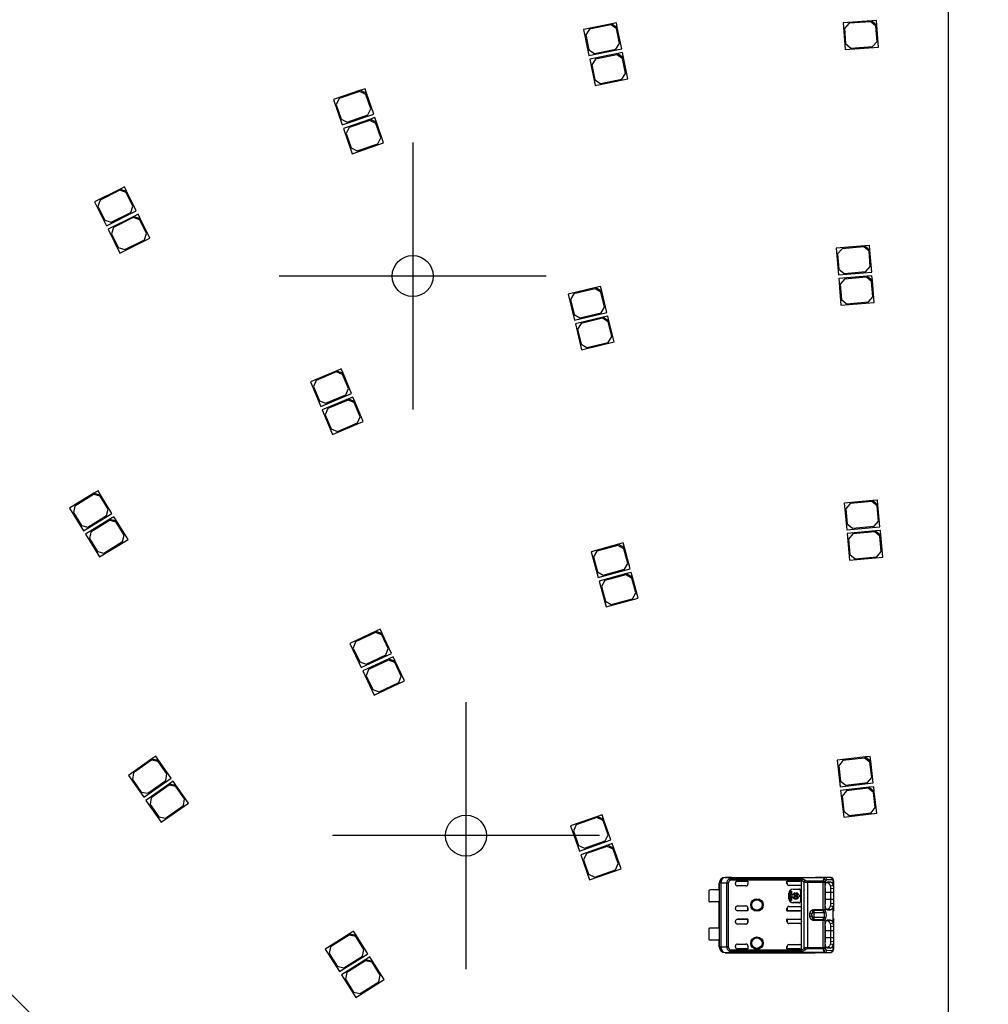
# Model space of a CAD drawing. Header units: millimetres. Extents: x 10 to 580, y 10 to 410.
# Tile 11 of 24: x 269 to 320, y 192 to 244. Entities that reach past the tile are written whole.
import ezdxf
from ezdxf.lldxf.tags import DXFTag

# ---------------------------------------------------------------- set-up
doc = ezdxf.new("R2010")
doc.units = ezdxf.units.MM
doc.layers.add('Default', color=7, linetype='Continuous')
doc.layers.add('RDLED_1-4_800MM_', color=7, linetype='Continuous')
tags = doc.linetypes.add('CENTER2', pattern=[28.575, 19.05, -3.175, 3.175, -3.175]).pattern_tags.tags
tags[10:11] = [DXFTag(74, 4), DXFTag(75, 0), DXFTag(340, '0'), DXFTag(46, 0.0), DXFTag(50, 0.0), DXFTag(44, 0.0), DXFTag(45, 0.0)]
tags[8:9] = [DXFTag(74, 4), DXFTag(75, 0), DXFTag(340, '0'), DXFTag(46, 0.0), DXFTag(50, 0.0), DXFTag(44, 0.0), DXFTag(45, 0.0)]
tags[6:7] = [DXFTag(74, 4), DXFTag(75, 0), DXFTag(340, '0'), DXFTag(46, 0.0), DXFTag(50, 0.0), DXFTag(44, 0.0), DXFTag(45, 0.0)]
tags[4:5] = [DXFTag(74, 4), DXFTag(75, 0), DXFTag(340, '0'), DXFTag(46, 0.0), DXFTag(50, 0.0), DXFTag(44, 0.0), DXFTag(45, 0.0)]

# ---------------------------------------------------------------- blocks, each defined once
blk = doc.blocks.new('SEANNOT_GROUP1')
at = {"layer": 'Default', "color": 7, "linetype": 'CENTER2'}
blk.add_line((175.75, 285.551), (319.609, 141.693), dxfattribs=at)
blk = doc.blocks.new('SEANNOT_GROUP16')
at = {"layer": 'Default', "color": 7, "linetype": 'CENTER2'}
for p, q in [((292.215, 208.266), (292.215, 194.266)), ((299.215, 201.266), (285.215, 201.266))]:
    blk.add_line(p, q, dxfattribs=at)
blk = doc.blocks.new('SEANNOT_GROUP17')
at = {"layer": 'Default', "color": 7, "linetype": 'CENTER2'}
for p, q in [((289.42, 237.611), (289.42, 223.611)), ((296.42, 230.611), (282.42, 230.611))]:
    blk.add_line(p, q, dxfattribs=at)
blk = doc.blocks.new('SE')
at = {"layer": 'RDLED_1-4_800MM_', "color": 7, "linetype": 'Continuous'}
for p, q in [((317.5, 340.516), (317.5, 145.052)), ((299.856, 243.844), (298.386, 243.546)), ((299.817, 243.785), (298.69, 243.556)), ((300.112, 243.589), (299.817, 243.785)), ((300.102, 243.893), (299.856, 243.844)), ((299.856, 243.844), (300.151, 243.648)), ((300.151, 243.648), (300.102, 243.893)), ((313.496, 243.998), (312, 243.894)), ((312, 243.894), (312.097, 242.497)), ((312.303, 243.865), (312.071, 243.598)), ((313.45, 243.944), (312.303, 243.865)), ((313.717, 243.712), (313.45, 243.944)), ((313.746, 244.015), (313.496, 243.998)), ((313.496, 243.998), (313.763, 243.766)), ((313.772, 242.914), (313.717, 243.712)), ((313.763, 243.766), (313.746, 244.015)), ((313.843, 242.618), (313.763, 243.766)), ((298.386, 243.546), (298.664, 242.174)), ((298.69, 243.556), (298.495, 243.262)), ((298.495, 243.262), (298.654, 242.478)), ((300.271, 242.805), (300.112, 243.589)), ((300.38, 242.521), (300.151, 243.648)), ((312.071, 243.598), (312.126, 242.8)), ((300.076, 242.511), (300.271, 242.805)), ((312.126, 242.8), (312.393, 242.568)), ((313.54, 242.647), (313.772, 242.914)), ((298.654, 242.478), (298.949, 242.282)), ((298.664, 242.174), (300.38, 242.521)), ((300.174, 242.276), (298.704, 241.978)), ((298.949, 242.282), (300.076, 242.511)), ((300.135, 242.217), (299.008, 241.988)), ((300.43, 242.021), (300.135, 242.217)), ((300.419, 242.325), (300.174, 242.276)), ((300.174, 242.276), (300.469, 242.08)), ((300.469, 242.08), (300.419, 242.325)), ((312.097, 242.497), (313.843, 242.618)), ((312.393, 242.568), (313.54, 242.647)), ((298.704, 241.978), (298.982, 240.605)), ((299.008, 241.988), (298.813, 241.693)), ((298.813, 241.693), (298.972, 240.909)), ((300.589, 241.237), (300.43, 242.021)), ((300.697, 240.953), (300.469, 242.08)), ((300.393, 240.942), (300.589, 241.237)), ((298.972, 240.909), (299.266, 240.714)), ((298.982, 240.605), (300.697, 240.953)), ((299.266, 240.714), (300.393, 240.942)), ((286.684, 240.351), (285.265, 239.864)), ((286.653, 240.287), (285.565, 239.914)), ((286.971, 240.132), (286.653, 240.287)), ((286.921, 240.432), (286.684, 240.351)), ((286.684, 240.351), (287.002, 240.195)), ((287.002, 240.195), (286.921, 240.432)), ((287.23, 239.375), (286.971, 240.132)), ((287.375, 239.107), (287.002, 240.195)), ((285.265, 239.864), (285.72, 238.54)), ((285.565, 239.914), (285.41, 239.596)), ((285.41, 239.596), (285.669, 238.84)), ((285.72, 238.54), (287.375, 239.107)), ((287.075, 239.057), (287.23, 239.375)), ((285.669, 238.84), (285.987, 238.684)), ((287.203, 238.837), (285.784, 238.35)), ((285.987, 238.684), (287.075, 239.057)), ((287.172, 238.774), (286.084, 238.4)), ((287.49, 238.618), (287.172, 238.774)), ((287.44, 238.918), (287.203, 238.837)), ((287.203, 238.837), (287.521, 238.682)), ((287.521, 238.682), (287.44, 238.918)), ((287.749, 237.861), (287.49, 238.618)), ((287.894, 237.594), (287.521, 238.682)), ((285.784, 238.35), (286.239, 237.026)), ((286.084, 238.4), (285.929, 238.083)), ((285.929, 238.083), (286.189, 237.326)), ((286.239, 237.026), (287.894, 237.594)), ((286.506, 237.171), (287.594, 237.544)), ((287.594, 237.544), (287.749, 237.861)), ((286.189, 237.326), (286.506, 237.171)), ((274.078, 235.173), (272.735, 234.506)), ((274.056, 235.106), (273.026, 234.594)), ((274.391, 234.993), (274.056, 235.106)), ((274.302, 235.284), (274.078, 235.173)), ((274.078, 235.173), (274.413, 235.06)), ((274.413, 235.06), (274.302, 235.284)), ((274.747, 234.277), (274.391, 234.993)), ((274.925, 234.03), (274.413, 235.06)), ((272.735, 234.506), (273.358, 233.252)), ((273.026, 234.594), (272.913, 234.259)), ((272.913, 234.259), (273.269, 233.543)), ((273.358, 233.252), (274.925, 234.03)), ((273.604, 233.43), (274.634, 233.942)), ((274.634, 233.942), (274.747, 234.277)), ((273.269, 233.543), (273.604, 233.43)), ((274.79, 233.74), (273.447, 233.073)), ((274.767, 233.673), (273.737, 233.161)), ((275.103, 233.56), (274.767, 233.673)), ((275.014, 233.851), (274.79, 233.74)), ((274.79, 233.74), (275.125, 233.627)), ((275.125, 233.627), (275.014, 233.851)), ((275.458, 232.844), (275.103, 233.56)), ((275.637, 232.597), (275.125, 233.627)), ((273.447, 233.073), (274.069, 231.819)), ((273.737, 233.161), (273.625, 232.826)), ((273.625, 232.826), (273.981, 232.11)), ((274.069, 231.819), (275.637, 232.597)), ((274.316, 231.997), (275.346, 232.509)), ((275.346, 232.509), (275.458, 232.844)), ((273.981, 232.11), (274.316, 231.997)), ((313.128, 232.194), (311.633, 232.071)), ((311.633, 232.071), (311.748, 230.676)), ((311.936, 232.046), (311.707, 231.776)), ((313.082, 232.14), (311.936, 232.046)), ((313.352, 231.912), (313.082, 232.14)), ((313.377, 232.215), (313.128, 232.194)), ((313.128, 232.194), (313.397, 231.966)), ((313.417, 231.114), (313.352, 231.912)), ((313.397, 231.966), (313.377, 232.215)), ((313.492, 230.82), (313.397, 231.966)), ((311.707, 231.776), (311.773, 230.979)), ((311.748, 230.676), (313.492, 230.82)), ((311.773, 230.979), (312.043, 230.75)), ((312.043, 230.75), (313.189, 230.845)), ((313.189, 230.845), (313.417, 231.114)), ((313.259, 230.6), (311.764, 230.476)), ((311.764, 230.476), (311.879, 229.081)), ((312.067, 230.451), (311.839, 230.181)), ((313.213, 230.546), (312.067, 230.451)), ((313.483, 230.317), (313.213, 230.546)), ((313.508, 230.62), (313.259, 230.6)), ((313.259, 230.6), (313.529, 230.371)), ((313.549, 229.52), (313.483, 230.317)), ((313.529, 230.371), (313.508, 230.62)), ((313.623, 229.225), (313.529, 230.371)), ((299.029, 230.008), (297.571, 229.653)), ((298.992, 229.948), (297.875, 229.676)), ((299.294, 229.764), (298.992, 229.948)), ((299.272, 230.068), (299.029, 230.008)), ((299.029, 230.008), (299.331, 229.825)), ((299.331, 229.825), (299.272, 230.068)), ((299.603, 228.707), (299.331, 229.825)), ((311.839, 230.181), (311.905, 229.384)), ((297.571, 229.653), (297.903, 228.293)), ((297.875, 229.676), (297.691, 229.374)), ((297.691, 229.374), (297.88, 228.596)), ((299.483, 228.987), (299.294, 229.764)), ((311.905, 229.384), (312.174, 229.156)), ((313.32, 229.25), (313.549, 229.52)), ((299.3, 228.685), (299.483, 228.987)), ((311.879, 229.081), (313.623, 229.225)), ((312.174, 229.156), (313.32, 229.25)), ((297.88, 228.596), (298.182, 228.413)), ((297.903, 228.293), (299.603, 228.707)), ((299.408, 228.454), (297.95, 228.099)), ((298.182, 228.413), (299.3, 228.685)), ((299.371, 228.394), (298.253, 228.121)), ((299.673, 228.21), (299.371, 228.394)), ((299.65, 228.513), (299.408, 228.454)), ((299.408, 228.454), (299.71, 228.27)), ((299.71, 228.27), (299.65, 228.513)), ((299.982, 227.153), (299.71, 228.27)), ((297.95, 228.099), (298.282, 226.739)), ((298.253, 228.121), (298.07, 227.819)), ((298.07, 227.819), (298.259, 227.042)), ((299.862, 227.433), (299.673, 228.21)), ((299.679, 227.131), (299.862, 227.433)), ((298.259, 227.042), (298.561, 226.858)), ((298.282, 226.739), (299.982, 227.153)), ((298.561, 226.858), (299.679, 227.131)), ((285.441, 225.648), (284.057, 225.07)), ((285.672, 225.745), (285.441, 225.648)), ((285.441, 225.648), (285.768, 225.514)), ((285.768, 225.514), (285.672, 225.745)), ((284.353, 225.14), (284.219, 224.813)), ((285.414, 225.583), (284.353, 225.14)), ((285.741, 225.449), (285.414, 225.583)), ((286.05, 224.711), (285.741, 225.449)), ((286.211, 224.453), (285.768, 225.514)), ((284.057, 225.07), (284.597, 223.778)), ((284.219, 224.813), (284.527, 224.075)), ((285.915, 224.384), (286.05, 224.711)), ((284.597, 223.778), (286.211, 224.453)), ((286.058, 224.172), (284.674, 223.594)), ((284.854, 223.94), (285.915, 224.384)), ((286.031, 224.107), (284.97, 223.663)), ((286.358, 223.972), (286.031, 224.107)), ((286.289, 224.268), (286.058, 224.172)), ((286.058, 224.172), (286.385, 224.038)), ((286.385, 224.038), (286.289, 224.268)), ((284.527, 224.075), (284.854, 223.94)), ((284.674, 223.594), (285.213, 222.302)), ((284.97, 223.663), (284.836, 223.336)), ((286.666, 223.234), (286.358, 223.972)), ((286.828, 222.977), (286.385, 224.038)), ((284.836, 223.336), (285.144, 222.598)), ((286.532, 222.907), (286.666, 223.234)), ((285.144, 222.598), (285.471, 222.464)), ((285.213, 222.302), (286.828, 222.977)), ((285.471, 222.464), (286.532, 222.907)), ((272.703, 219.223), (271.426, 218.436)), ((272.686, 219.154), (271.707, 218.55)), ((273.03, 219.072), (272.686, 219.154)), ((272.916, 219.354), (272.703, 219.223)), ((272.703, 219.223), (273.047, 219.141)), ((273.047, 219.141), (272.916, 219.354)), ((273.45, 218.391), (273.03, 219.072)), ((273.65, 218.162), (273.047, 219.141)), ((271.426, 218.436), (272.16, 217.244)), ((271.707, 218.55), (271.626, 218.206)), ((313.551, 218.836), (312.057, 218.7)), ((312.057, 218.7), (312.185, 217.306)), ((312.361, 218.677), (312.135, 218.406)), ((313.506, 218.782), (312.361, 218.677)), ((313.778, 218.556), (313.506, 218.782)), ((313.8, 218.859), (313.551, 218.836)), ((313.551, 218.836), (313.823, 218.61)), ((313.85, 217.759), (313.778, 218.556)), ((313.823, 218.61), (313.8, 218.859)), ((313.927, 217.465), (313.823, 218.61)), ((271.626, 218.206), (272.046, 217.525)), ((272.16, 217.244), (273.65, 218.162)), ((272.39, 217.444), (273.369, 218.047)), ((273.369, 218.047), (273.45, 218.391)), ((273.755, 217.992), (273.542, 217.861)), ((273.886, 217.779), (273.755, 217.992)), ((312.135, 218.406), (312.207, 217.609)), ((272.046, 217.525), (272.39, 217.444)), ((273.542, 217.861), (272.265, 217.074)), ((273.526, 217.792), (272.547, 217.188)), ((273.87, 217.71), (273.526, 217.792)), ((273.542, 217.861), (273.886, 217.779)), ((274.29, 217.029), (273.87, 217.71)), ((274.49, 216.8), (273.886, 217.779)), ((312.185, 217.306), (313.927, 217.465)), ((312.207, 217.609), (312.479, 217.383)), ((312.479, 217.383), (313.624, 217.487)), ((313.624, 217.487), (313.85, 217.759)), ((272.265, 217.074), (273, 215.882)), ((272.547, 217.188), (272.465, 216.844)), ((274.208, 216.685), (274.29, 217.029)), ((313.697, 217.243), (312.203, 217.107)), ((312.203, 217.107), (312.33, 215.712)), ((312.506, 217.084), (312.28, 216.812)), ((313.651, 217.189), (312.506, 217.084)), ((313.923, 216.962), (313.651, 217.189)), ((313.946, 217.266), (313.697, 217.243)), ((313.697, 217.243), (313.968, 217.017)), ((313.996, 216.166), (313.923, 216.962)), ((313.968, 217.017), (313.946, 217.266)), ((314.073, 215.871), (313.968, 217.017)), ((272.465, 216.844), (272.885, 216.163)), ((273, 215.882), (274.49, 216.8)), ((273.229, 216.082), (274.208, 216.685)), ((300.222, 216.548), (298.774, 216.155)), ((300.187, 216.487), (299.077, 216.186)), ((300.494, 216.311), (300.187, 216.487)), ((300.463, 216.614), (300.222, 216.548)), ((300.222, 216.548), (300.529, 216.372)), ((300.529, 216.372), (300.463, 216.614)), ((300.83, 215.263), (300.529, 216.372)), ((312.28, 216.812), (312.353, 216.016)), ((272.885, 216.163), (273.229, 216.082)), ((298.774, 216.155), (299.141, 214.804)), ((299.077, 216.186), (298.901, 215.879)), ((298.901, 215.879), (299.111, 215.107)), ((300.703, 215.539), (300.494, 216.311)), ((312.33, 215.712), (314.073, 215.871)), ((312.353, 216.016), (312.624, 215.789)), ((312.624, 215.789), (313.77, 215.894)), ((313.77, 215.894), (313.996, 216.166)), ((300.527, 215.232), (300.703, 215.539)), ((299.111, 215.107), (299.418, 214.931)), ((299.141, 214.804), (300.83, 215.263)), ((300.641, 215.004), (299.194, 214.611)), ((299.418, 214.931), (300.527, 215.232)), ((300.606, 214.943), (299.496, 214.642)), ((300.913, 214.767), (300.606, 214.943)), ((300.882, 215.07), (300.641, 215.004)), ((300.641, 215.004), (300.948, 214.828)), ((300.948, 214.828), (300.882, 215.07)), ((301.249, 213.718), (300.948, 214.828)), ((299.194, 214.611), (299.56, 213.26)), ((299.496, 214.642), (299.32, 214.335)), ((299.32, 214.335), (299.53, 213.563)), ((301.122, 213.995), (300.913, 214.767)), ((300.947, 213.688), (301.122, 213.995)), ((299.53, 213.563), (299.837, 213.387)), ((299.56, 213.26), (301.249, 213.718)), ((299.837, 213.387), (300.947, 213.688)), ((287.489, 211.986), (286.131, 211.348)), ((287.465, 211.919), (286.424, 211.43)), ((287.797, 211.799), (287.465, 211.919)), ((287.715, 212.092), (287.489, 211.986)), ((287.489, 211.986), (287.821, 211.866)), ((287.821, 211.866), (287.715, 212.092)), ((288.137, 211.075), (287.797, 211.799)), ((288.31, 210.825), (287.821, 211.866)), ((286.131, 211.348), (286.726, 210.081)), ((286.424, 211.43), (286.304, 211.098)), ((286.304, 211.098), (286.644, 210.374)), ((286.726, 210.081), (288.31, 210.825)), ((286.976, 210.254), (288.017, 210.743)), ((288.017, 210.743), (288.137, 211.075)), ((286.644, 210.374), (286.976, 210.254)), ((288.169, 210.537), (286.811, 209.9)), ((288.145, 210.471), (287.104, 209.982)), ((288.477, 210.351), (288.145, 210.471)), ((288.395, 210.644), (288.169, 210.537)), ((288.169, 210.537), (288.501, 210.417)), ((288.501, 210.417), (288.395, 210.644)), ((288.818, 209.627), (288.477, 210.351)), ((288.99, 209.377), (288.501, 210.417)), ((286.811, 209.9), (287.406, 208.633)), ((287.104, 209.982), (286.984, 209.649)), ((286.984, 209.649), (287.324, 208.925)), ((287.406, 208.633), (288.99, 209.377)), ((287.657, 208.805), (288.698, 209.294)), ((288.698, 209.294), (288.818, 209.627)), ((287.324, 208.925), (287.657, 208.805)), ((275.737, 205.286), (274.51, 204.423)), ((275.725, 205.216), (274.784, 204.555)), ((276.073, 205.156), (275.725, 205.216)), ((275.941, 205.43), (275.737, 205.286)), ((275.737, 205.286), (276.085, 205.225)), ((276.085, 205.225), (275.941, 205.43)), ((276.533, 204.502), (276.073, 205.156)), ((276.747, 204.285), (276.085, 205.225)), ((313.167, 205.391), (311.677, 205.218)), ((311.677, 205.218), (311.839, 203.827)), ((311.981, 205.203), (311.761, 204.926)), ((313.123, 205.336), (311.981, 205.203)), ((313.4, 205.116), (313.123, 205.336)), ((313.415, 205.42), (313.167, 205.391)), ((313.167, 205.391), (313.444, 205.172)), ((313.493, 204.322), (313.4, 205.116)), ((313.444, 205.172), (313.415, 205.42)), ((313.577, 204.03), (313.444, 205.172)), ((274.784, 204.555), (274.724, 204.206)), ((276.473, 204.153), (276.533, 204.502)), ((311.761, 204.926), (311.854, 204.131)), ((274.51, 204.423), (275.316, 203.278)), ((274.724, 204.206), (275.184, 203.552)), ((275.316, 203.278), (276.747, 204.285)), ((276.658, 203.978), (275.431, 203.114)), ((275.532, 203.491), (276.473, 204.153)), ((276.862, 204.121), (276.658, 203.978)), ((276.658, 203.978), (277.006, 203.917)), ((277.006, 203.917), (276.862, 204.121)), ((311.839, 203.827), (313.577, 204.03)), ((311.854, 204.131), (312.131, 203.912)), ((312.131, 203.912), (313.273, 204.045)), ((313.273, 204.045), (313.493, 204.322)), ((275.184, 203.552), (275.532, 203.491)), ((276.646, 203.908), (275.705, 203.246)), ((276.994, 203.847), (276.646, 203.908)), ((277.454, 203.193), (276.994, 203.847)), ((277.668, 202.977), (277.006, 203.917)), ((313.352, 203.802), (311.862, 203.629)), ((311.862, 203.629), (312.024, 202.238)), ((312.166, 203.614), (311.946, 203.336)), ((313.308, 203.747), (312.166, 203.614)), ((313.585, 203.527), (313.308, 203.747)), ((313.6, 203.831), (313.352, 203.802)), ((313.352, 203.802), (313.629, 203.583)), ((313.678, 202.733), (313.585, 203.527)), ((313.629, 203.583), (313.6, 203.831)), ((313.762, 202.44), (313.629, 203.583)), ((275.431, 203.114), (276.237, 201.969)), ((275.705, 203.246), (275.644, 202.898)), ((276.237, 201.969), (277.668, 202.977)), ((277.394, 202.845), (277.454, 203.193)), ((311.946, 203.336), (312.039, 202.542)), ((275.644, 202.898), (276.105, 202.244)), ((276.453, 202.183), (277.394, 202.845)), ((312.024, 202.238), (313.762, 202.44)), ((312.039, 202.542), (312.316, 202.322)), ((312.316, 202.322), (313.458, 202.455)), ((313.458, 202.455), (313.678, 202.733)), ((276.105, 202.244), (276.453, 202.183)), ((299.114, 202.277), (297.7, 201.777)), ((299.084, 202.213), (297.999, 201.83)), ((299.403, 202.061), (299.084, 202.213)), ((299.35, 202.36), (299.114, 202.277)), ((299.114, 202.277), (299.433, 202.124)), ((299.433, 202.124), (299.35, 202.36)), ((299.669, 201.306), (299.403, 202.061)), ((299.816, 201.04), (299.433, 202.124)), ((297.7, 201.777), (298.166, 200.457)), ((297.999, 201.83), (297.847, 201.511)), ((297.847, 201.511), (298.113, 200.756)), ((298.166, 200.457), (299.816, 201.04)), ((298.432, 200.604), (299.517, 200.987)), ((299.517, 200.987), (299.669, 201.306)), ((298.113, 200.756), (298.432, 200.604)), ((299.647, 200.768), (298.233, 200.268)), ((299.617, 200.704), (298.532, 200.321)), ((299.936, 200.552), (299.617, 200.704)), ((299.883, 200.851), (299.647, 200.768)), ((299.647, 200.768), (299.966, 200.616)), ((299.966, 200.616), (299.883, 200.851)), ((300.202, 199.798), (299.936, 200.552)), ((300.349, 199.531), (299.966, 200.616)), ((298.233, 200.268), (298.699, 198.948)), ((298.532, 200.321), (298.38, 200.002)), ((298.38, 200.002), (298.647, 199.248)), ((298.699, 198.948), (300.349, 199.531)), ((298.966, 199.095), (300.05, 199.479)), ((300.05, 199.479), (300.202, 199.798)), ((298.647, 199.248), (298.966, 199.095)), ((305.8, 199.079), (310.525, 199.079)), ((305.8, 199.079), (305.808, 199.071)), ((306.144, 199.067), (305.808, 199.071)), ((306.037, 199.015), (306.08, 198.932)), ((306.08, 199.022), (309.846, 199.022)), ((306.08, 199.022), (306.08, 198.932)), ((309.817, 198.932), (306.08, 198.932)), ((306.142, 199.065), (311.038, 199.065)), ((306.144, 199.067), (311.038, 199.067)), ((306.45, 198.882), (307, 198.882)), ((306.45, 198.882), (306.45, 198.881)), ((306.996, 198.881), (306.45, 198.881)), ((306.996, 198.881), (307, 198.882)), ((306.996, 198.881), (306.996, 198.729)), ((307, 198.882), (307, 198.729)), ((309.05, 198.759), (309.05, 198.882)), ((309.05, 198.882), (309.716, 198.882)), ((309.053, 198.881), (309.05, 198.882)), ((309.716, 198.881), (309.053, 198.881)), ((309.053, 198.755), (309.053, 198.881)), ((309.716, 198.881), (309.716, 198.882)), ((309.816, 198.923), (309.817, 198.932)), ((309.816, 198.782), (309.816, 198.923)), ((309.816, 198.923), (309.958, 198.851)), ((309.846, 199.022), (310.015, 198.921)), ((309.958, 195.357), (309.958, 198.851)), ((310.948, 198.875), (310.128, 198.875)), ((310.128, 198.875), (310.128, 198.812)), ((310.128, 198.812), (310.128, 195.396)), ((310.948, 198.812), (310.128, 198.812)), ((310.525, 199.074), (310.525, 199.079)), ((310.525, 199.074), (310.528, 199.074)), ((311.329, 199.074), (310.525, 199.074)), ((310.948, 198.875), (310.985, 198.988)), ((310.948, 198.812), (310.948, 198.875)), ((310.948, 197.396), (310.948, 198.812)), ((311.042, 198.812), (310.948, 198.812)), ((310.985, 198.987), (311.038, 199.065)), ((311.329, 199.074), (311.038, 199.067)), ((311.038, 199.065), (311.038, 199.067)), ((311.042, 198.812), (311.079, 198.904)), ((311.042, 198.812), (311.042, 197.396)), ((311.079, 198.904), (311.132, 198.967)), ((311.132, 198.967), (311.423, 198.974)), ((311.328, 198.835), (311.163, 198.834)), ((311.186, 198.785), (311.328, 198.835)), ((311.329, 199.074), (311.376, 199.049)), ((311.47, 198.676), (311.47, 198.954)), ((311.5, 198.499), (311.5, 198.876)), ((304.95, 198.392), (304.95, 197.817)), ((305.501, 198.417), (305.025, 198.417)), ((305.5, 198.417), (305.5, 198.779)), ((305.507, 198.779), (305.5, 198.779)), ((305.501, 198.417), (305.501, 197.792)), ((305.507, 198.772), (305.507, 198.779)), ((305.507, 198.772), (305.508, 198.771)), ((305.578, 198.771), (305.508, 198.771)), ((305.508, 195.437), (305.508, 198.771)), ((305.889, 198.768), (305.578, 198.77)), ((305.578, 198.77), (305.578, 195.438)), ((305.889, 195.44), (305.889, 198.768)), ((305.966, 198.767), (305.966, 195.441)), ((306.35, 198.729), (306.35, 198.782)), ((306.9, 198.629), (306.45, 198.629)), ((306.996, 198.729), (307, 198.729)), ((309.053, 198.755), (309.05, 198.759)), ((309.716, 198.659), (309.15, 198.659)), ((309.226, 197.856), (309.226, 198.35)), ((309.226, 198.35), (309.292, 198.35)), ((309.292, 198.35), (309.292, 198.136)), ((309.366, 198.467), (309.666, 198.467)), ((309.366, 198.467), (309.366, 198.454)), ((309.366, 198.454), (309.666, 198.454)), ((309.666, 198.454), (309.666, 198.467)), ((309.78, 198.354), (309.766, 198.354)), ((309.766, 198.354), (309.766, 197.854)), ((309.78, 198.354), (309.78, 197.854)), ((309.816, 198.782), (309.816, 198.759)), ((309.816, 197.449), (309.816, 198.759)), ((311.052, 198.529), (311.052, 197.679)), ((311.35, 198.279), (311.052, 198.279)), ((311.329, 198.639), (311.47, 198.675)), ((311.5, 198.499), (311.35, 198.48)), ((311.35, 198.279), (311.35, 198.48)), ((311.5, 198.279), (311.35, 198.279)), ((311.35, 197.929), (311.35, 198.279)), ((311.5, 198.279), (311.5, 198.499)), ((311.5, 197.929), (311.5, 198.279)), ((305.501, 197.792), (305.025, 197.792)), ((305.5, 196.417), (305.5, 197.792)), ((309.153, 197.954), (309.153, 198.254)), ((309.166, 198.254), (309.153, 198.254)), ((309.153, 197.954), (309.166, 197.954)), ((309.166, 197.954), (309.166, 198.254)), ((309.292, 197.856), (309.226, 197.856)), ((309.292, 198.136), (309.343, 198.136)), ((309.343, 198.07), (309.292, 198.07)), ((309.292, 198.07), (309.292, 197.856)), ((309.406, 198.136), (309.612, 198.136)), ((309.612, 198.07), (309.406, 198.07)), ((309.467, 198.266), (309.467, 198.203)), ((309.55, 198.203), (309.55, 198.266)), ((309.674, 198.136), (309.726, 198.136)), ((309.726, 198.07), (309.674, 198.07)), ((309.726, 198.136), (309.726, 198.07)), ((309.766, 197.854), (309.78, 197.854)), ((311.052, 197.929), (311.35, 197.929)), ((311.35, 197.929), (311.5, 197.929)), ((311.35, 197.728), (311.35, 197.929)), ((311.5, 197.709), (311.5, 197.929)), ((306.35, 197.426), (306.35, 197.479)), ((306.45, 197.579), (306.9, 197.579)), ((306.45, 197.327), (306.45, 197.326)), ((306.996, 197.327), (306.45, 197.327)), ((307, 197.326), (306.45, 197.326)), ((306.996, 197.327), (306.996, 197.479)), ((307, 197.479), (306.996, 197.479)), ((306.996, 197.327), (307, 197.326)), ((307, 197.479), (307, 197.326)), ((309.053, 197.452), (309.05, 197.449)), ((309.05, 197.326), (309.05, 197.449)), ((309.053, 197.327), (309.05, 197.326)), ((309.05, 197.326), (309.716, 197.326)), ((309.053, 197.452), (309.053, 197.327)), ((309.716, 197.327), (309.053, 197.327)), ((309.15, 197.549), (309.716, 197.549)), ((309.666, 197.754), (309.366, 197.754)), ((309.366, 197.754), (309.366, 197.741)), ((309.666, 197.741), (309.366, 197.741)), ((309.666, 197.741), (309.666, 197.754)), ((309.716, 197.326), (309.716, 197.327)), ((309.816, 197.449), (309.816, 197.426)), ((309.816, 196.782), (309.816, 197.426)), ((310.385, 197.272), (310.351, 197.16)), ((310.45, 197.396), (310.948, 197.396)), ((310.45, 197.396), (310.45, 197.333)), ((310.948, 197.333), (310.45, 197.333)), ((310.45, 197.333), (310.45, 197.227)), ((310.948, 197.333), (310.948, 197.396)), ((310.948, 197.396), (311.042, 197.396)), ((310.982, 197.227), (310.948, 197.333)), ((311.076, 197.309), (311.042, 197.396)), ((311.163, 197.374), (311.328, 197.373)), ((311.327, 197.373), (311.186, 197.423)), ((311.47, 197.533), (311.329, 197.569)), ((311.35, 197.728), (311.5, 197.709)), ((311.47, 196.676), (311.47, 197.532)), ((311.5, 197.314), (311.499, 197.301)), ((311.5, 197.314), (311.5, 197.709)), ((306.35, 196.729), (306.35, 196.782)), ((306.45, 196.882), (307, 196.882)), ((306.45, 196.882), (306.45, 196.881)), ((306.996, 196.881), (306.45, 196.881)), ((306.996, 196.881), (307, 196.882)), ((306.996, 196.729), (306.996, 196.881)), ((306.996, 196.729), (307, 196.729)), ((307, 196.882), (307, 196.729)), ((309.05, 196.759), (309.05, 196.882)), ((309.05, 196.882), (309.716, 196.882)), ((309.053, 196.881), (309.05, 196.882)), ((309.053, 196.756), (309.05, 196.759)), ((309.053, 196.881), (309.053, 196.756)), ((309.053, 196.881), (309.716, 196.881)), ((309.716, 196.881), (309.716, 196.882)), ((309.816, 196.782), (309.816, 196.759)), ((309.816, 195.449), (309.816, 196.759)), ((310.253, 197.033), (310.253, 197.175)), ((310.253, 197.175), (310.351, 197.16)), ((310.35, 197.118), (310.35, 197.16)), ((310.35, 197.118), (310.35, 197.11)), ((310.35, 197.11), (310.351, 197.048)), ((310.45, 197.227), (310.45, 196.981)), ((310.45, 197.227), (310.982, 197.227)), ((310.982, 196.981), (310.45, 196.981)), ((310.45, 196.981), (310.45, 196.875)), ((310.45, 196.875), (310.948, 196.875)), ((310.45, 196.875), (310.45, 196.812)), ((310.948, 196.812), (310.45, 196.812)), ((310.948, 196.875), (310.982, 196.981)), ((310.948, 196.812), (310.948, 196.875)), ((310.948, 195.396), (310.948, 196.812)), ((311.042, 196.812), (310.948, 196.812)), ((311.042, 196.812), (311.076, 196.899)), ((311.042, 196.812), (311.042, 195.396)), ((311.328, 196.835), (311.163, 196.834)), ((311.186, 196.785), (311.328, 196.835)), ((311.5, 196.907), (311.5, 196.894)), ((311.5, 196.499), (311.5, 196.894)), ((286.316, 196.256), (286.105, 196.122)), ((286.449, 196.044), (286.316, 196.256)), ((304.95, 196.392), (304.95, 195.817)), ((305.501, 196.417), (305.025, 196.417)), ((305.501, 196.417), (305.501, 195.792)), ((306.9, 196.629), (306.45, 196.629)), ((309.716, 196.659), (309.15, 196.659)), ((311.052, 196.529), (311.052, 195.679)), ((311.35, 196.279), (311.052, 196.279)), ((311.47, 196.675), (311.329, 196.639)), ((311.5, 196.499), (311.35, 196.48)), ((311.35, 196.279), (311.35, 196.48)), ((311.35, 195.929), (311.35, 196.279)), ((311.5, 196.279), (311.35, 196.279)), ((311.5, 196.279), (311.5, 196.499)), ((311.5, 195.929), (311.5, 196.279)), ((286.105, 196.122), (284.836, 195.321)), ((286.089, 196.053), (285.117, 195.439)), ((286.434, 195.975), (286.089, 196.053)), ((286.105, 196.122), (286.449, 196.044)), ((286.861, 195.299), (286.434, 195.975)), ((287.064, 195.072), (286.449, 196.044)), ((305.501, 195.792), (305.025, 195.792)), ((305.5, 195.429), (305.5, 195.792)), ((311.052, 195.929), (311.35, 195.929)), ((311.35, 195.728), (311.35, 195.929)), ((311.35, 195.929), (311.5, 195.929)), ((311.35, 195.728), (311.5, 195.709)), ((311.5, 195.709), (311.5, 195.929)), ((311.5, 195.332), (311.5, 195.709)), ((284.836, 195.321), (285.584, 194.137)), ((285.117, 195.439), (285.039, 195.094)), ((286.783, 194.954), (286.861, 195.299)), ((305.5, 195.429), (305.507, 195.429)), ((305.508, 195.437), (305.507, 195.436)), ((305.507, 195.429), (305.507, 195.436)), ((305.508, 195.437), (305.578, 195.437)), ((305.578, 195.438), (305.889, 195.44)), ((306.04, 195.198), (306.037, 195.194)), ((306.08, 195.276), (309.817, 195.276)), ((306.08, 195.276), (306.08, 195.186)), ((309.848, 195.186), (306.08, 195.186)), ((306.35, 195.426), (306.35, 195.479)), ((306.45, 195.579), (306.9, 195.579)), ((306.45, 195.327), (306.45, 195.326)), ((306.996, 195.327), (306.45, 195.327)), ((307, 195.326), (306.45, 195.326)), ((307, 195.479), (306.996, 195.479)), ((306.996, 195.479), (306.996, 195.327)), ((306.996, 195.327), (307, 195.326)), ((307, 195.479), (307, 195.326)), ((309.053, 195.452), (309.05, 195.449)), ((309.05, 195.326), (309.05, 195.449)), ((309.053, 195.327), (309.05, 195.326)), ((309.05, 195.326), (309.716, 195.326)), ((309.053, 195.327), (309.053, 195.452)), ((309.716, 195.327), (309.053, 195.327)), ((309.15, 195.549), (309.716, 195.549)), ((309.716, 195.326), (309.716, 195.327)), ((309.816, 195.449), (309.816, 195.426)), ((309.816, 195.285), (309.816, 195.426)), ((310.015, 195.286), (309.848, 195.186)), ((310.128, 195.396), (310.948, 195.396)), ((310.128, 195.396), (310.128, 195.333)), ((310.948, 195.333), (310.128, 195.333)), ((310.948, 195.333), (310.948, 195.396)), ((310.948, 195.396), (311.042, 195.396)), ((310.985, 195.22), (310.948, 195.333)), ((311.038, 195.143), (310.985, 195.221)), ((311.079, 195.304), (311.042, 195.396)), ((311.132, 195.241), (311.079, 195.304)), ((311.423, 195.234), (311.132, 195.241)), ((311.163, 195.374), (311.328, 195.373)), ((311.327, 195.373), (311.186, 195.423)), ((311.47, 195.533), (311.329, 195.569)), ((311.47, 195.254), (311.47, 195.532)), ((285.039, 195.094), (285.466, 194.418)), ((285.584, 194.137), (287.064, 195.072)), ((286.959, 194.77), (285.691, 193.968)), ((285.811, 194.34), (286.783, 194.954)), ((286.944, 194.701), (285.971, 194.086)), ((287.289, 194.623), (286.944, 194.701)), ((287.171, 194.903), (286.959, 194.77)), ((286.959, 194.77), (287.304, 194.692)), ((287.304, 194.692), (287.171, 194.903)), ((287.918, 193.72), (287.304, 194.692)), ((305.808, 195.137), (305.8, 195.129)), ((305.8, 195.129), (310.525, 195.129)), ((305.808, 195.137), (306.144, 195.141)), ((306.144, 195.143), (311.038, 195.143)), ((311.038, 195.141), (306.144, 195.141)), ((310.528, 195.134), (310.525, 195.134)), ((310.525, 195.129), (310.525, 195.134)), ((310.525, 195.134), (311.329, 195.134)), ((311.038, 195.141), (311.038, 195.143)), ((311.038, 195.141), (311.329, 195.134)), ((311.376, 195.159), (311.329, 195.134)), ((285.466, 194.418), (285.811, 194.34)), ((287.716, 193.946), (287.289, 194.623)), ((285.691, 193.968), (286.439, 192.785)), ((285.971, 194.086), (285.894, 193.741)), ((285.894, 193.741), (286.321, 193.065)), ((286.439, 192.785), (287.918, 193.72)), ((287.638, 193.602), (287.716, 193.946)), ((286.666, 192.987), (287.638, 193.602)), ((286.321, 193.065), (286.666, 192.987))]:
    blk.add_line(p, q, dxfattribs=at)
for centre, radius in [((289.42, 230.611), 1.075), ((292.215, 201.266), 1.075), ((307.475, 197.629), 0.328), ((307.475, 197.629), 0.293), ((307.475, 197.629), 0.276), ((307.475, 197.629), 0.275), ((307.475, 195.629), 0.328), ((307.475, 195.629), 0.293), ((307.475, 195.629), 0.276), ((307.475, 195.629), 0.275)]:
    blk.add_circle(centre, radius, dxfattribs=at)
for centre, radius, start, end in [((320, 141.302), 200.5, 91.0784, 178.9216), ((305.808, 198.771), 0.3, 90.004, 179.9956), ((306.18, 198.762), 0.29, 119.457, 178.8399), ((306.16, 198.755), 0.195, 114.4383, 176.2585), ((306.075, 198.915), 0.107, 87.5509, 111.0364), ((310.231, 198.848), 0.422, 155.6621, 168.4704), ((310.145, 198.76), 0.208, 128.8785, 154.1068), ((310.133, 199.228), 0.416, 245.069, 269.2656), ((310.137, 199.058), 0.183, 227.8736, 267.0003), ((310.933, 198.751), 0.124, 29.2436, 83.2579), ((310.954, 198.858), 0.133, 20.2713, 76.613), ((311.029, 198.962), 0.103, 3.114, 84.8372), ((311.325, 198.977), 0.0975, 358.4846, 87.9947), ((311.387, 198.966), 0.0838, 351.8708, 97.5425), ((305.025, 198.292), 0.125, 90, 126.8699), ((305.948, 206.658), 7.89, 269.5705, 270.1268), ((306.45, 198.729), 0.1, 180, 270), ((309.366, 198.254), 0.213, 90, 180), ((309.366, 198.254), 0.2, 90, 180), ((309.666, 198.354), 0.113, 0, 90), ((309.666, 198.354), 0.1, 0, 90), ((310.853, 198.494), 0.498, 358.278, 17.0155), ((311.124, 198.526), 0.377, 355.9562, 23.5038), ((305.025, 197.917), 0.125, 233.1301, 270), ((309.366, 197.954), 0.213, 180, 270), ((309.366, 197.954), 0.2, 180, 270), ((309.509, 198.103), 0.169, 104.2042, 168.6727), ((309.509, 198.103), 0.169, 191.3273, 348.6727), ((309.509, 198.103), 0.108, 112.432, 162.2153), ((309.509, 198.103), 0.108, 197.7847, 342.2153), ((309.509, 198.103), 0.169, 11.3273, 75.7958), ((309.509, 198.103), 0.108, 17.7847, 67.568), ((309.666, 197.854), 0.1, 270, 0), ((309.666, 197.854), 0.113, 270, 360), ((306.45, 197.479), 0.1, 90, 180), ((310.933, 197.457), 0.124, 276.7563, 330.7508), ((310.955, 197.352), 0.128, 281.966, 340.3614), ((310.564, 197.104), 0.552, 338.1482, 21.8519), ((310.779, 197.723), 0.572, 344.2319, 0.5087), ((311.124, 197.682), 0.376, 336.4965, 4.0897), ((306.45, 196.729), 0.1, 180, 270), ((309.872, 199.88), 2.872, 277.6278, 279.6123), ((310.933, 196.751), 0.124, 29.2525, 83.2419), ((310.955, 196.856), 0.128, 19.6387, 78.0335), ((305.025, 196.292), 0.125, 90, 126.8699), ((310.854, 196.494), 0.497, 358.2676, 17.0336), ((311.124, 196.526), 0.377, 355.9429, 23.5178), ((305.025, 195.917), 0.125, 233.1301, 270), ((310.779, 195.724), 0.572, 344.232, 0.5091), ((311.125, 195.682), 0.376, 336.4762, 4.0959), ((305.808, 195.437), 0.3, 180.0044, 269.9972), ((305.948, 187.53), 7.911, 89.8734, 90.4283), ((306.186, 195.45), 0.296, 181.8615, 239.9189), ((306.161, 195.453), 0.195, 183.7903, 245.5152), ((306.076, 195.293), 0.107, 248.684, 272.1305), ((305.13, 195.72), 1.049, 330.1716, 334.9417), ((306.45, 195.479), 0.1, 90, 180), ((309.574, 195.934), 0.693, 290.5133, 303.6746), ((310.03, 195.299), 0.214, 186.3282, 211.9727), ((310.133, 194.982), 0.415, 90.6971, 114.9694), ((310.138, 195.15), 0.184, 93.146, 132.1839), ((310.933, 195.457), 0.124, 276.7449, 330.7545), ((310.958, 195.345), 0.127, 281.8825, 341.2489), ((311.029, 195.246), 0.103, 275.1634, 356.886), ((311.325, 195.231), 0.0975, 272.0087, 1.5161), ((311.387, 195.242), 0.0836, 269.285, 8.1826)]:
    blk.add_arc(centre, radius, start, end, dxfattribs=at)
for centre, major_axis, ratio, start_param, end_param in [((305.8, 198.779), (0.212, -0.212), 0.999924, 2.35623, 3.926978), ((305.808, 198.771), (0.003, 0.3), 0.766027, 0.013567, 1.579437), ((306.45, 198.782), (0, -0.1), 0.999994, 3.141593, 4.712389), ((306.45, 198.781), (0, -0.1), 0.999994, 3.141593, 4.712375), ((309.716, 198.782), (0, -0.1), 0.999994, 1.570796, 3.141593), ((309.716, 198.781), (0, -0.1), 0.999994, 1.570796, 3.141593), ((311.038, 198.967), (-0.0024, 0.1), 0.939661, 4.689874, 6.25773), ((311.424, 198.523), (0, -0.451), 0.342128, 2.840923, 3.150345), ((306.896, 198.729), (-0.1, 0), 0.999848, 1.570796, 3.141593), ((306.9, 198.729), (-0.1, 0), 0.999848, 1.570796, 3.141593), ((309.15, 198.759), (0.0707, -0.0707), 0.999695, 3.926839, 5.497939), ((309.153, 198.756), (0.0707, -0.0707), 0.999695, 3.932239, 4.712389), ((309.716, 198.759), (0, -0.1), 0.999848, 0, 1.570796), ((306.45, 197.427), (0, 0.1), 0.999994, 1.570796, 3.141593), ((306.45, 197.426), (0, 0.1), 0.999994, 1.570796, 3.141593), ((306.896, 197.479), (-0.1, 0), 0.999848, 3.141593, 4.712389), ((306.9, 197.479), (-0.1, 0), 0.999848, 3.141593, 4.712389), ((309.15, 197.449), (0.0707, 0.0707), 0.999695, 0.785246, 2.356347), ((309.153, 197.452), (0.0707, 0.0707), 0.999695, 1.570796, 2.356347), ((309.716, 197.449), (0, 0.1), 0.999848, 4.712389, 6.283185), ((309.716, 197.427), (0, 0.1), 0.999994, 3.141593, 4.712389), ((309.716, 197.426), (0, 0.1), 0.999994, 3.141593, 4.712389), ((306.45, 196.782), (0, -0.1), 0.999994, 3.141593, 4.712389), ((306.45, 196.781), (0, -0.1), 0.999994, 3.141593, 4.712389), ((306.896, 196.729), (-0.1, 0), 0.999848, 1.570796, 3.141593), ((306.9, 196.729), (-0.1, 0), 0.999848, 1.570796, 3.141593), ((309.15, 196.759), (0.0707, -0.0707), 0.999695, 3.926838, 5.497939), ((309.153, 196.756), (0.0707, -0.0707), 0.999695, 3.926838, 4.712389), ((309.716, 196.782), (0, -0.1), 0.999994, 1.570796, 3.141593), ((309.716, 196.781), (0, -0.1), 0.999994, 1.570796, 3.141593), ((309.716, 196.759), (0, -0.1), 0.999848, 0, 1.570796), ((310.45, 197.145), (-0.1, 0), 0.821429, 4.712389, 6.100671), ((310.45, 197.063), (0.1, 0), 0.821429, 3.324108, 4.712389), ((305.8, 195.429), (0.212, 0.212), 0.999924, 2.356207, 3.926956), ((305.808, 195.437), (-0.003, 0.3), 0.766027, 1.562157, 3.128038), ((306.45, 195.427), (0, 0.1), 0.999994, 1.57081, 3.141593), ((306.45, 195.426), (0, 0.1), 0.999994, 1.570796, 3.141593), ((306.896, 195.479), (-0.1, 0), 0.999848, 3.141593, 4.712389), ((306.9, 195.479), (-0.1, 0), 0.999848, 3.141593, 4.712389), ((309.15, 195.449), (0.0707, 0.0707), 0.999695, 0.785246, 2.356347), ((309.153, 195.452), (0.0707, 0.0707), 0.999695, 1.570796, 2.356347), ((309.716, 195.449), (0, 0.1), 0.999848, 4.712389, 6.283185), ((309.716, 195.427), (0, 0.1), 0.999994, 3.141593, 4.712389), ((309.716, 195.426), (0, 0.1), 0.999994, 3.141593, 4.712389), ((311.038, 195.241), (0.0024, 0.1), 0.939661, 3.166998, 4.734916), ((311.424, 195.684), (0, 0.45), 0.34204, 3.132956, 3.443003), ((310.525, 195.429), (0, 0.3), 0.999962, 3.141593, 3.453003)]:
    blk.add_ellipse(centre, major_axis=major_axis, ratio=ratio, start_param=start_param, end_param=end_param, dxfattribs=at)
for points, degree, knots in [([(306.037, 199.015), (306.041, 199.022), (306.048, 199.034), (306.061, 199.047), (306.077, 199.057), (306.104, 199.066), (306.13, 199.067), (306.144, 199.067)], 3, [0, 0, 0, 0, 0.233305, 0.418726, 0.557587, 0.771407, 1, 1, 1, 1]), ([(306.142, 199.064), (306.137, 199.064), (306.126, 199.063), (306.113, 199.06), (306.102, 199.056), (306.093, 199.05), (306.086, 199.043), (306.082, 199.034), (306.08, 199.026), (306.08, 199.022)], 3, [0, 0, 0, 0, 0.112815, 0.226906, 0.348689, 0.483486, 0.635254, 0.806782, 1, 1, 1, 1]), ([(311.052, 198.529), (311.052, 198.652), (311.084, 198.742), (311.116, 198.834), (311.163, 198.834)], 2, [0, 0, 0, 0.5, 0.5, 1, 1, 1]), ([(311.328, 198.835), (311.367, 198.835), (311.405, 198.793), (311.442, 198.751), (311.47, 198.676)], 2, [0, 0, 0, 0.500227, 0.500227, 1, 1, 1]), ([(311.5, 198.876), (311.499, 198.885), (311.499, 198.902), (311.494, 198.923), (311.485, 198.941), (311.475, 198.95), (311.47, 198.954)], 3, [0, 0, 0, 0, 0.244606, 0.491396, 0.742515, 1, 1, 1, 1]), ([(311.329, 198.64), (311.324, 198.65), (311.313, 198.673), (311.296, 198.703), (311.277, 198.73), (311.257, 198.753), (311.235, 198.771), (311.211, 198.783), (311.195, 198.785), (311.186, 198.785)], 3, [0, 0, 0, 0, 0.119171, 0.246227, 0.381178, 0.524029, 0.674783, 0.833441, 1, 1, 1, 1]), ([(310.253, 197.175), (310.271, 197.27), (310.324, 197.33), (310.349, 197.359), (310.381, 197.376), (310.413, 197.393), (310.45, 197.396)], 2, [0, 0, 0, 0.5, 0.5, 0.75, 0.75, 1, 1, 1]), ([(310.45, 197.333), (310.446, 197.333), (310.438, 197.332), (310.427, 197.326), (310.414, 197.316), (310.399, 197.297), (310.391, 197.281), (310.385, 197.272)], 3, [0, 0, 0, 0, 0.116292, 0.245911, 0.39736, 0.643352, 1, 1, 1, 1]), ([(311.163, 197.374), (311.117, 197.378), (311.085, 197.465), (311.053, 197.552), (311.052, 197.679)], 2, [0, 0, 0, 0.5, 0.5, 1, 1, 1]), ([(311.186, 197.423), (311.193, 197.423), (311.207, 197.424), (311.226, 197.432), (311.245, 197.443), (311.269, 197.465), (311.297, 197.503), (311.318, 197.547), (311.329, 197.568)], 3, [0, 0, 0, 0, 0.131621, 0.259651, 0.384099, 0.504973, 0.752584, 1, 1, 1, 1]), ([(310.45, 196.812), (310.376, 196.819), (310.323, 196.879), (310.298, 196.907), (310.28, 196.947), (310.262, 196.986), (310.253, 197.033)], 2, [0, 0, 0, 0.5, 0.5, 0.75, 0.75, 1, 1, 1]), ([(310.351, 197.048), (310.353, 197.036), (310.357, 197.011), (310.368, 196.975), (310.382, 196.942), (310.397, 196.914), (310.413, 196.894), (310.431, 196.88), (310.444, 196.876), (310.45, 196.875)], 3, [0, 0, 0, 0, 0.180622, 0.363866, 0.549849, 0.69593, 0.816556, 0.915955, 1, 1, 1, 1]), ([(310.982, 196.981), (310.986, 196.986), (310.995, 196.996), (311.005, 197.016), (311.013, 197.039), (311.018, 197.064), (311.02, 197.09), (311.02, 197.116), (311.018, 197.142), (311.013, 197.167), (311.005, 197.191), (310.995, 197.211), (310.986, 197.222), (310.982, 197.227)], 3, [0, 0, 0, 0, 0.095482, 0.187791, 0.277611, 0.365684, 0.452798, 0.539767, 0.627407, 0.716518, 0.80786, 0.90214, 1, 1, 1, 1]), ([(311.052, 196.529), (311.052, 196.652), (311.084, 196.742), (311.116, 196.834), (311.163, 196.834)], 2, [0, 0, 0, 0.5, 0.5, 1, 1, 1]), ([(311.329, 196.64), (311.324, 196.65), (311.313, 196.673), (311.296, 196.703), (311.277, 196.73), (311.257, 196.753), (311.235, 196.771), (311.211, 196.783), (311.195, 196.785), (311.186, 196.785)], 3, [0, 0, 0, 0, 0.119189, 0.246257, 0.381214, 0.524065, 0.674813, 0.833459, 1, 1, 1, 1]), ([(306.144, 195.141), (306.136, 195.141), (306.122, 195.141), (306.103, 195.144), (306.087, 195.148), (306.069, 195.155), (306.051, 195.169), (306.042, 195.184), (306.037, 195.194)], 3, [0, 0, 0, 0, 0.122213, 0.238697, 0.352336, 0.466228, 0.688748, 1, 1, 1, 1]), ([(306.08, 195.186), (306.081, 195.181), (306.083, 195.17), (306.091, 195.159), (306.104, 195.151), (306.121, 195.146), (306.136, 195.144), (306.144, 195.143)], 3, [0, 0, 0, 0, 0.264912, 0.488067, 0.676456, 0.841557, 1, 1, 1, 1]), ([(311.163, 195.374), (311.117, 195.378), (311.085, 195.465), (311.053, 195.552), (311.052, 195.679)], 2, [0, 0, 0, 0.5, 0.5, 1, 1, 1]), ([(311.186, 195.423), (311.193, 195.423), (311.207, 195.424), (311.226, 195.432), (311.245, 195.443), (311.269, 195.465), (311.297, 195.503), (311.318, 195.547), (311.329, 195.568)], 3, [0, 0, 0, 0, 0.131621, 0.259651, 0.384099, 0.504973, 0.752584, 1, 1, 1, 1]), ([(311.47, 195.254), (311.474, 195.258), (311.482, 195.264), (311.49, 195.278), (311.496, 195.293), (311.499, 195.311), (311.5, 195.325), (311.5, 195.332)], 3, [0, 0, 0, 0, 0.206395, 0.408543, 0.607471, 0.804252, 1, 1, 1, 1])]:
    blk.add_open_spline(points, degree=degree, knots=knots, dxfattribs=at)
for points in [[(311.47, 197.532), (311.411, 197.373), (311.328, 197.373)], [(311.328, 196.835), (311.411, 196.836), (311.47, 196.676)], [(311.47, 195.532), (311.411, 195.373), (311.328, 195.373)]]:
    blk.add_open_spline(points, degree=2, dxfattribs=at)
blk.add_rational_spline([(309.958, 195.357), (309.971, 195.328), (309.992, 195.303), (310.015, 195.286)], [1.05939443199, 0.980194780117, 0.980201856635, 1.05941566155], degree=3, dxfattribs=at)

msp = doc.modelspace()

# ---------------------------------------------------------------- block references
at = {"layer": 'Default'}
for name in ['SE', 'SEANNOT_GROUP1', 'SEANNOT_GROUP17', 'SEANNOT_GROUP16']:
    msp.add_blockref(name, (0, 0), dxfattribs=at)

doc.saveas('drawing.dxf')
